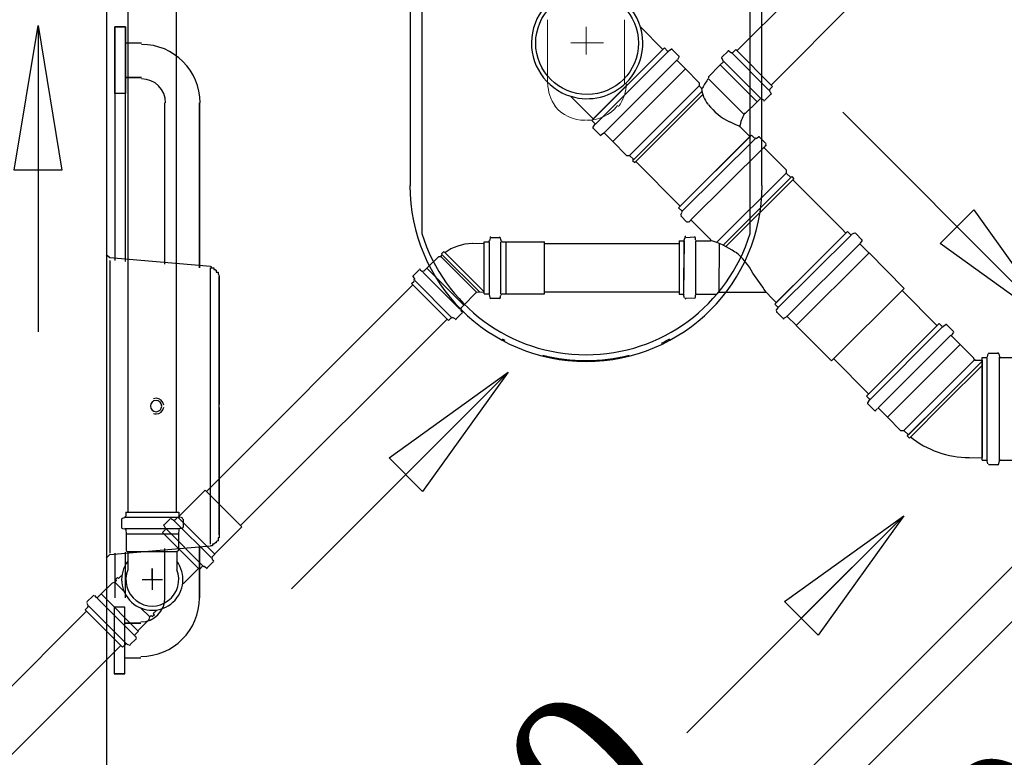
# Model space of a CAD drawing. Header units: millimetres. Extents: x 335 to 739279, y -1 to 84.
# Tile 75 of 244: x 377.46 to 378.82, y 20.92 to 21.94. Entities that reach past the tile are written whole.
import ezdxf

# ---------------------------------------------------------------- set-up
doc = ezdxf.new("R2010")
doc.units = ezdxf.units.MM
doc.header["$MEASUREMENT"] = 0
for name, color, linetype, lineweight in [('CV-Sentido tubo', 7, 'Continuous', 20), ('CV-Seção tubo', 1, 'Continuous', 30), ('Simbolos', 1, 'Continuous', 30), ('SIMBOLOS INT', 8, 'Continuous', 5), ('Simbolos_int', 1, 'Continuous', 30), ('TQ-Sentido tubo', 7, 'Continuous', 20), ('TQ-Seção tubo', 1, 'Continuous', 30), ('TQ-Textos tubo', 7, 'Continuous', 20)]:
    doc.layers.add(name, color=color, linetype=linetype, lineweight=lineweight)
doc.styles.add('TimesNewRoman', font='times.ttf')
doc.dimstyles.get("Standard").update_dxf_attribs({"dimtxt": 0.18, "dimasz": 0.18, "dimexe": 0.18, "dimexo": 0.0625, "dimgap": 0.09, "dimtad": 0, "dimtih": 1, "dimtoh": 1, "dimdec": 4, "dimzin": 0, "dimdsep": 46, "dimtxsty": 'Standard', "dimcen": 0.09, "dimadec": 0, "dimazin": 0, "dimtfac": 1, "dimtdec": 4, "dimtofl": 0, "dimtmove": 0, "dimatfit": 3, "dimfxl": 0, "dimtolj": 1, "dimtzin": 0, "dimarcsym": 0})

msp = doc.modelspace()

# ---------------------------------------------------------------- linework, layer by layer
at = {"color": 7}
for p, q in [((377.5798, 18.6629), (377.5798, 22.3109)), ((377.5908, 21.9329), (377.6058, 21.9329)), ((377.5908, 21.8409), (377.5908, 21.9329)), ((377.5908, 21.9329), (377.5908, 21.6099)), ((377.6058, 21.9329), (377.5908, 21.9329)), ((377.5908, 21.8409), (377.5908, 21.9329)), ((377.6058, 21.9329), (377.6058, 21.9109)), ((377.6058, 21.6089), (377.6058, 21.9329)), ((377.6058, 21.9329), (377.6058, 21.8409)), ((377.6058, 21.9109), (377.6278, 21.9109)), ((377.6058, 21.9109), (377.6278, 21.9109)), ((377.6058, 21.8629), (377.6058, 21.8409)), ((377.6278, 21.8629), (377.6058, 21.8629)), ((377.6058, 21.8629), (377.6278, 21.8629)), ((377.6058, 21.8409), (377.5908, 21.8409)), ((377.6058, 21.8409), (377.5908, 21.8409)), ((377.6598, 21.6049), (377.6598, 21.8279)), ((377.6598, 21.6049), (377.6598, 21.8279)), ((377.7078, 21.8279), (377.7078, 21.5999)), ((377.7078, 21.5999), (377.7078, 21.8279)), ((377.5838, 21.6139), (377.5788, 21.6179)), ((377.7228, 21.6019), (377.5838, 21.6139)), ((377.5838, 21.6099), (377.5838, 21.4089)), ((377.7228, 21.4089), (377.7228, 21.5999)), ((377.5838, 21.4089), (377.5838, 21.2059)), ((377.7228, 21.2179), (377.7228, 21.4089)), ((377.5838, 21.2039), (377.7228, 21.2159)), ((377.6598, 21.1439), (377.6598, 21.2119)), ((377.6598, 21.1439), (377.6598, 21.2119)), ((377.7078, 21.2159), (377.7078, 21.1439)), ((377.7078, 21.1439), (377.7078, 21.2159)), ((377.5788, 21.1989), (377.5838, 21.2039)), ((377.5908, 21.2059), (377.5908, 21.1439)), ((377.6058, 21.1439), (377.6058, 21.2069)), ((377.5898, 21.1309), (377.5898, 21.0389)), ((377.6048, 21.1309), (377.5898, 21.1309)), ((377.6048, 21.1309), (377.5898, 21.1309)), ((377.5898, 21.1309), (377.5898, 21.0389)), ((377.6048, 21.1089), (377.6048, 21.1309)), ((377.6048, 21.0389), (377.6048, 21.1309)), ((377.6268, 21.1089), (377.6048, 21.1089)), ((377.6048, 21.1089), (377.6268, 21.1089)), ((377.6048, 21.0609), (377.6268, 21.0609)), ((377.6048, 21.0389), (377.6048, 21.0609)), ((377.6048, 21.0609), (377.6268, 21.0609)), ((377.5898, 21.0389), (377.6048, 21.0389)), ((377.6048, 21.0389), (377.5898, 21.0389))]:
    msp.add_line(p, q, dxfattribs=at)
at = {"color": 8}
for p, q in [((377.9988, 22.1109), (377.9988, 21.7139)), ((378.4848, 21.7139), (378.4848, 22.1109)), ((378.0148, 21.9859), (378.0148, 21.6469)), ((378.4688, 21.6469), (378.4688, 21.9859))]:
    msp.add_line(p, q, dxfattribs=at)
at = {"color": 7}
for points in [[(377.7228, 21.6019), (377.7228, 21.6019), (377.7238, 21.6019), (377.7238, 21.6019), (377.7238, 21.5999), (377.7238, 21.5999), (377.7258, 21.5999), (377.7258, 21.5999), (377.7258, 21.5999), (377.7278, 21.5999), (377.7278, 21.5999), (377.7278, 21.5979), (377.7278, 21.5979), (377.7298, 21.5979), (377.7298, 21.5979), (377.7298, 21.5979), (377.7298, 21.5969), (377.7308, 21.5969), (377.7308, 21.5969), (377.7308, 21.5969), (377.7308, 21.5939), (377.7308, 21.5939), (377.7338, 21.5939), (377.7338, 21.5929), (377.7338, 21.5929), (377.7338, 21.5929), (377.7338, 21.5929), (377.7338, 21.5919), (377.7338, 21.5919), (377.7338, 21.5919), (377.7348, 21.5889), (377.7348, 21.5889), (377.7348, 21.5889), (377.7348, 21.5879), (377.7348, 21.5879), (377.7348, 21.5879)], [(377.7348, 21.4089), (377.7348, 21.4169), (377.7348, 21.4229), (377.7348, 21.4299), (377.7348, 21.4379), (377.7348, 21.4449), (377.7348, 21.4509), (377.7348, 21.4589), (377.7348, 21.4649), (377.7348, 21.4709), (377.7348, 21.4779), (377.7348, 21.4859), (377.7348, 21.4909), (377.7348, 21.4979), (377.7348, 21.5029), (377.7348, 21.5099), (377.7348, 21.5149), (377.7348, 21.5209), (377.7348, 21.5259), (377.7348, 21.5309), (377.7348, 21.5369), (377.7348, 21.5419), (377.7348, 21.5469), (377.7348, 21.5509), (377.7348, 21.5549), (377.7348, 21.5609), (377.7348, 21.5629), (377.7348, 21.5669), (377.7348, 21.5709), (377.7348, 21.5729), (377.7348, 21.5769), (377.7348, 21.5779), (377.7348, 21.5789), (377.7348, 21.5819), (377.7348, 21.5819), (377.7348, 21.5839), (377.7348, 21.5859), (377.7348, 21.5859), (377.7348, 21.5879), (377.7348, 21.5879), (377.7348, 21.5879)], [(377.7348, 21.5879), (377.7348, 21.5879), (377.7348, 21.5859), (377.7348, 21.5859), (377.7348, 21.5839), (377.7348, 21.5839), (377.7348, 21.5819), (377.7348, 21.5819), (377.7348, 21.5789), (377.7348, 21.5769), (377.7348, 21.5739), (377.7348, 21.5709), (377.7348, 21.5669), (377.7348, 21.5629), (377.7348, 21.5609), (377.7348, 21.5569), (377.7348, 21.5529), (377.7348, 21.5469), (377.7348, 21.5449), (377.7348, 21.5389), (377.7348, 21.5339), (377.7348, 21.5289), (377.7348, 21.5229), (377.7348, 21.5179), (377.7348, 21.5129), (377.7348, 21.5049), (377.7348, 21.4989), (377.7348, 21.4929), (377.7348, 21.4869), (377.7348, 21.4809), (377.7348, 21.4729), (377.7348, 21.4669), (377.7348, 21.4609), (377.7348, 21.4539), (377.7348, 21.4459), (377.7348, 21.4389), (377.7348, 21.4329), (377.7348, 21.4249), (377.7348, 21.4179), (377.7348, 21.4109)], [(377.7348, 21.2309), (377.7348, 21.2309), (377.7348, 21.2309), (377.7348, 21.2319), (377.7348, 21.2319), (377.7348, 21.2339), (377.7348, 21.2359), (377.7348, 21.2379), (377.7348, 21.2389), (377.7348, 21.2419), (377.7348, 21.2439), (377.7348, 21.2469), (377.7348, 21.2499), (377.7348, 21.2539), (377.7348, 21.2579), (377.7348, 21.2599), (377.7348, 21.2659), (377.7348, 21.2699), (377.7348, 21.2749), (377.7348, 21.2799), (377.7348, 21.2839), (377.7348, 21.2899), (377.7348, 21.2949), (377.7348, 21.3019), (377.7348, 21.3069), (377.7348, 21.3119), (377.7348, 21.3189), (377.7348, 21.3239), (377.7348, 21.3319), (377.7348, 21.3379), (377.7348, 21.3439), (377.7348, 21.3509), (377.7348, 21.3589), (377.7348, 21.3659), (377.7348, 21.3719), (377.7348, 21.3799), (377.7348, 21.3859), (377.7348, 21.3929), (377.7348, 21.4009), (377.7348, 21.4069), (377.7348, 21.4089)], [(377.7348, 21.4069), (377.7348, 21.4019), (377.7348, 21.3949), (377.7348, 21.3869), (377.7348, 21.3819), (377.7348, 21.3749), (377.7348, 21.3669), (377.7348, 21.3599), (377.7348, 21.3539), (377.7348, 21.3459), (377.7348, 21.3389), (377.7348, 21.3339), (377.7348, 21.3269), (377.7348, 21.3219), (377.7348, 21.3139), (377.7348, 21.3079), (377.7348, 21.3019), (377.7348, 21.2959), (377.7348, 21.2909), (377.7348, 21.2859), (377.7348, 21.2799), (377.7348, 21.2759), (377.7348, 21.2709), (377.7348, 21.2659), (377.7348, 21.2629), (377.7348, 21.2589), (377.7348, 21.2549), (377.7348, 21.2519), (377.7348, 21.2479), (377.7348, 21.2439), (377.7348, 21.2429), (377.7348, 21.2389), (377.7348, 21.2379), (377.7348, 21.2359), (377.7348, 21.2339), (377.7348, 21.2319), (377.7348, 21.2319), (377.7348, 21.2309), (377.7348, 21.2309), (377.7348, 21.2309), (377.7348, 21.2309)], [(377.7348, 21.2309), (377.7348, 21.2309), (377.7348, 21.2279), (377.7348, 21.2279), (377.7348, 21.2279), (377.7348, 21.2269), (377.7338, 21.2269), (377.7338, 21.2269), (377.7338, 21.2259), (377.7338, 21.2259), (377.7338, 21.2259), (377.7338, 21.2229), (377.7338, 21.2229), (377.7338, 21.2229), (377.7308, 21.2219), (377.7308, 21.2219), (377.7308, 21.2219), (377.7308, 21.2219), (377.7308, 21.2199), (377.7298, 21.2199), (377.7298, 21.2199), (377.7298, 21.2199), (377.7298, 21.2199), (377.7278, 21.2179), (377.7278, 21.2179), (377.7278, 21.2179), (377.7278, 21.2179), (377.7258, 21.2179), (377.7258, 21.2159), (377.7258, 21.2159), (377.7238, 21.2159), (377.7238, 21.2159), (377.7238, 21.2159), (377.7238, 21.2159), (377.7228, 21.2159), (377.7228, 21.2159)]]:
    msp.add_lwpolyline(points, dxfattribs=at)
for centre, radius, start, end in [((377.6278, 21.8279), 0.0809, 0, 90), ((377.6278, 21.8279), 0.0809, 0, 90), ((377.6278, 21.8279), 0.0332, 0, 90), ((377.6278, 21.8279), 0.0332, 0, 90), ((377.6478, 21.4089), 0.00782, 90, 270), ((377.6478, 21.4089), 0.0108, 90, 109.947), ((377.6478, 21.4089), 0.0108, 7.8969, 90), ((377.6478, 21.4089), 0.00782, 270, 90), ((377.6478, 21.4089), 0.0108, 250.053, 270), ((377.6478, 21.4089), 0.0108, 270, 352.103), ((377.6268, 21.1439), 0.0809, 270, 0), ((377.6268, 21.1439), 0.0332, 270, 0), ((377.6268, 21.1439), 0.0809, 270, 0), ((377.6268, 21.1439), 0.0332, 270, 0)]:
    msp.add_arc(centre, radius, start, end, dxfattribs=at)
at = {"color": 8}
for centre, radius, start, end in [((378.2418, 21.7139), 0.2433, 180, 0), ((378.2418, 21.7169), 0.2371, 197.022, 342.978), ((378.2418, 21.7089), 0.2371, 240.809, 241.747), ((378.2418, 21.7089), 0.2371, 296.159, 299.191), ((378.2418, 21.7089), 0.2371, 255.404, 284.596)]:
    msp.add_arc(centre, radius, start, end, dxfattribs=at)
at = {"layer": 'CV-Seção tubo'}
for p, q in [((377.6093, 21.2624), (377.6093, 21.9851)), ((377.676, 21.2624), (377.676, 21.9851))]:
    msp.add_line(p, q, dxfattribs=at)
at = {"layer": 'Simbolos'}
for p, q in [((378.3169, 21.9331), (378.3479, 21.9019)), ((378.2497, 21.8036), (378.3503, 21.9038)), ((378.3503, 21.9038), (378.3545, 21.8996)), ((378.3595, 21.9017), (378.356, 21.8996)), ((378.3609, 21.9017), (378.3701, 21.8925)), ((378.4486, 21.9015), (378.4443, 21.8973)), ((378.4486, 21.9015), (378.4994, 21.8506)), ((378.3701, 21.8911), (378.368, 21.8875)), ((378.438, 21.8994), (378.4295, 21.891)), ((378.4295, 21.8896), (378.4309, 21.8867)), ((378.4394, 21.8994), (378.4429, 21.8973)), ((378.368, 21.8861), (378.3793, 21.8748)), ((378.3793, 21.8748), (378.3983, 21.8557)), ((378.4273, 21.8804), (378.4111, 21.8641)), ((378.4316, 21.8846), (378.4273, 21.8804)), ((378.4273, 21.8804), (378.4782, 21.8294)), ((378.4111, 21.8641), (378.4111, 21.8627)), ((378.3983, 21.8557), (378.3983, 21.8514)), ((378.3983, 21.8514), (378.4011, 21.8486)), ((378.4994, 21.8506), (378.4952, 21.8463)), ((378.2206, 21.8371), (378.2516, 21.8059)), ((378.4824, 21.8336), (378.4782, 21.8294)), ((378.4973, 21.84), (378.4888, 21.8315)), ((378.4973, 21.8414), (378.4952, 21.8449)), ((378.4782, 21.8294), (378.4619, 21.8131)), ((378.4874, 21.8315), (378.4846, 21.8329)), ((378.4619, 21.8131), (378.4605, 21.8131)), ((378.2497, 21.8036), (378.254, 21.7993)), ((378.2519, 21.7944), (378.254, 21.7979)), ((378.2519, 21.7929), (378.261, 21.7837)), ((378.4548, 21.7948), (378.4682, 21.7813)), ((378.2624, 21.7837), (378.266, 21.7859)), ((378.2674, 21.7859), (378.2787, 21.7745)), ((378.4704, 21.7834), (378.3698, 21.6831)), ((378.4704, 21.7834), (378.4746, 21.7791)), ((378.4803, 21.7805), (378.4767, 21.7784)), ((378.4817, 21.7805), (378.4902, 21.772)), ((378.2787, 21.7745), (378.2978, 21.7554)), ((378.4753, 21.7784), (378.3748, 21.6782)), ((378.4873, 21.7664), (378.3868, 21.6661)), ((378.488, 21.7657), (378.5184, 21.7352)), ((378.4909, 21.7699), (378.4887, 21.7678)), ((378.2978, 21.7554), (378.302, 21.7554)), ((378.302, 21.7554), (378.3077, 21.7497)), ((378.3077, 21.7497), (378.3062, 21.7483)), ((378.3062, 21.7483), (378.3091, 21.7455)), ((378.3105, 21.7469), (378.3091, 21.7455)), ((378.3105, 21.7469), (378.3719, 21.6853)), ((378.4228, 21.6357), (378.5184, 21.731)), ((378.4313, 21.6314), (378.5247, 21.7246)), ((378.5184, 21.7352), (378.5184, 21.731)), ((378.5184, 21.7352), (378.5184, 21.731)), ((378.5184, 21.731), (378.5247, 21.7246)), ((378.5247, 21.7246), (378.5262, 21.726)), ((378.5262, 21.726), (378.529, 21.7232)), ((378.4355, 21.63), (378.5276, 21.7218)), ((378.5276, 21.7218), (378.529, 21.7232)), ((378.5276, 21.7218), (378.5953, 21.6538)), ((378.3698, 21.6831), (378.3741, 21.6789)), ((378.3726, 21.6732), (378.3748, 21.6768)), ((378.3726, 21.6718), (378.3811, 21.6633)), ((378.3839, 21.6633), (378.3861, 21.6654)), ((378.3875, 21.6654), (378.4136, 21.6392)), ((378.5026, 21.55), (378.6031, 21.6503)), ((378.5528, 21.6001), (378.601, 21.6481)), ((378.601, 21.6481), (378.5953, 21.6538)), ((378.6031, 21.6503), (378.6074, 21.646)), ((378.6123, 21.6481), (378.6088, 21.646)), ((378.6144, 21.6474), (378.6229, 21.6389)), ((378.085, 21.6341), (378.1013, 21.6334)), ((378.1013, 21.5641), (378.1013, 21.6361)), ((378.1013, 21.6361), (378.1073, 21.6361)), ((378.1093, 21.6411), (378.1083, 21.6371)), ((378.1103, 21.6421), (378.1223, 21.6421)), ((378.1233, 21.6411), (378.1243, 21.6381)), ((378.1253, 21.6361), (378.1313, 21.6361)), ((378.1313, 21.6361), (378.1323, 21.6361)), ((378.1323, 21.6361), (378.1843, 21.6361)), ((378.3705, 21.6372), (378.3703, 21.5636)), ((378.3705, 21.6372), (378.3761, 21.6372)), ((378.3775, 21.6372), (378.3767, 21.5643)), ((378.3768, 21.6364), (378.3767, 21.5643)), ((378.3782, 21.6421), (378.3768, 21.6379)), ((378.3797, 21.6421), (378.3917, 21.6428)), ((378.3931, 21.6371), (378.393, 21.5636)), ((378.3931, 21.6371), (378.393, 21.565)), ((378.3931, 21.6385), (378.3931, 21.6414)), ((378.3945, 21.6371), (378.4129, 21.6371)), ((378.4256, 21.6343), (378.4255, 21.5664)), ((378.4256, 21.6343), (378.4255, 21.5664)), ((378.6229, 21.6375), (378.6208, 21.634)), ((378.6208, 21.6325), (378.6321, 21.6212)), ((378.0221, 21.5994), (378.0383, 21.6157)), ((378.0383, 21.6157), (378.0412, 21.6157)), ((378.0412, 21.6157), (378.0433, 21.6178)), ((378.0426, 21.6199), (378.0447, 21.622)), ((378.0433, 21.6178), (378.0426, 21.6199)), ((378.0468, 21.6213), (378.0447, 21.622)), ((378.6321, 21.6212), (378.6328, 21.6205)), ((378.6328, 21.6205), (378.6815, 21.5716)), ((378.003, 21.5888), (378.0115, 21.5973)), ((378.0129, 21.5973), (378.015, 21.5952)), ((378.0178, 21.5952), (378.0221, 21.5994)), ((378.5528, 21.6001), (378.5047, 21.5521)), ((378.0008, 21.5782), (378.0044, 21.5817)), ((378.0008, 21.5782), (378.0518, 21.5273)), ((378.003, 21.5874), (378.0051, 21.5839)), ((378.073, 21.5485), (378.0892, 21.5648)), ((378.0907, 21.5662), (378.1013, 21.5669)), ((378.1013, 21.5641), (378.1073, 21.5641)), ((378.1093, 21.5591), (378.1083, 21.5631)), ((378.1233, 21.5591), (378.1243, 21.5621)), ((378.1253, 21.5641), (378.1313, 21.5641)), ((378.1313, 21.5641), (378.1323, 21.5641)), ((378.1323, 21.5641), (378.1843, 21.5641)), ((378.3703, 21.5636), (378.376, 21.5636)), ((378.3781, 21.5587), (378.3767, 21.5629)), ((378.393, 21.5593), (378.393, 21.5622)), ((378.3944, 21.5636), (378.4227, 21.5635)), ((378.4227, 21.5635), (378.4255, 21.5664)), ((378.4255, 21.5664), (378.4906, 21.5663)), ((378.4906, 21.5663), (378.499, 21.5578)), ((378.0687, 21.5443), (378.073, 21.5485)), ((378.1103, 21.5581), (378.1223, 21.5581)), ((378.3795, 21.5587), (378.3916, 21.5579)), ((378.5047, 21.5521), (378.499, 21.5578)), ((378.5026, 21.55), (378.5068, 21.5457)), ((378.0624, 21.5294), (378.0709, 21.5379)), ((378.0709, 21.5393), (378.0687, 21.5414)), ((378.5047, 21.5408), (378.5068, 21.5443)), ((378.5054, 21.5387), (378.5138, 21.5302)), ((378.0518, 21.5273), (378.0553, 21.5308)), ((378.061, 21.5294), (378.0574, 21.5315)), ((378.5153, 21.5302), (378.5188, 21.5323)), ((378.5202, 21.5323), (378.5315, 21.521)), ((378.5315, 21.521), (378.5322, 21.5202)), ((378.6292, 21.4228), (378.7296, 21.5232)), ((378.7296, 21.5232), (378.7338, 21.519)), ((378.7388, 21.5211), (378.7352, 21.519)), ((378.7402, 21.5211), (378.7494, 21.5119)), ((378.5322, 21.5202), (378.5809, 21.4714)), ((378.7494, 21.5105), (378.7466, 21.5076)), ((378.7473, 21.5055), (378.7586, 21.4942)), ((378.7586, 21.4942), (378.777, 21.4758)), ((378.797, 21.4811), (378.796, 21.4771)), ((378.799, 21.4821), (378.811, 21.4821)), ((378.812, 21.4811), (378.813, 21.4771)), ((378.777, 21.4758), (378.777, 21.4744)), ((378.7791, 21.4723), (378.789, 21.4723)), ((378.789, 21.3341), (378.789, 21.4761)), ((378.789, 21.4761), (378.795, 21.4761)), ((378.814, 21.4761), (378.83, 21.4761)), ((378.6292, 21.4228), (378.6334, 21.4186)), ((378.6313, 21.4136), (378.6334, 21.4171)), ((378.6313, 21.4122), (378.6405, 21.403)), ((378.6872, 21.3691), (378.7352, 21.4171)), ((378.6419, 21.403), (378.6447, 21.4058)), ((378.6469, 21.4051), (378.6582, 21.3938)), ((378.6582, 21.3938), (378.6765, 21.3754)), ((378.6765, 21.3754), (378.6808, 21.3754)), ((378.6808, 21.3754), (378.6872, 21.3691)), ((378.6872, 21.3691), (378.6857, 21.3676)), ((378.6857, 21.3676), (378.6886, 21.3648)), ((378.69, 21.3662), (378.6886, 21.3648)), ((378.7713, 21.3372), (378.789, 21.3379)), ((378.789, 21.3341), (378.795, 21.3341)), ((378.797, 21.3291), (378.796, 21.3331)), ((378.812, 21.3291), (378.813, 21.3331)), ((378.814, 21.3341), (378.83, 21.3341)), ((378.799, 21.3281), (378.811, 21.3281)), ((377.6787, 21.256), (377.7155, 21.2928)), ((377.6059, 21.2624), (377.6794, 21.2624)), ((377.6059, 21.2624), (377.6059, 21.2568)), ((377.6794, 21.2624), (377.6794, 21.2568)), ((377.6002, 21.2525), (377.6002, 21.2412)), ((377.6016, 21.2539), (377.6059, 21.2553)), ((377.6589, 21.2447), (377.6674, 21.2532)), ((377.6688, 21.2532), (377.6716, 21.2518)), ((377.6737, 21.2511), (377.678, 21.2553)), ((377.678, 21.2553), (377.6787, 21.256)), ((377.6843, 21.2546), (377.6808, 21.2553)), ((377.6851, 21.2525), (377.6851, 21.2412)), ((377.6016, 21.2398), (377.6051, 21.2391)), ((377.6059, 21.2384), (377.6066, 21.232)), ((377.6568, 21.2341), (377.661, 21.2384)), ((377.6589, 21.2433), (377.661, 21.2398)), ((377.6794, 21.2384), (377.6787, 21.232)), ((377.6836, 21.2398), (377.6808, 21.2398)), ((377.7296, 21.2051), (377.7664, 21.2419)), ((377.6066, 21.232), (377.6066, 21.2094)), ((377.7077, 21.1832), (377.6568, 21.2341)), ((377.6787, 21.232), (377.6787, 21.2094)), ((377.6066, 21.2094), (377.6087, 21.2073)), ((377.6787, 21.2094), (377.6766, 21.2073)), ((377.6087, 21.2073), (377.6087, 21.1832)), ((377.6766, 21.2073), (377.6766, 21.1832)), ((377.7247, 21.2002), (377.7289, 21.2044)), ((377.7268, 21.1952), (377.7254, 21.1981)), ((377.7289, 21.2044), (377.7296, 21.2051)), ((377.6851, 21.1634), (377.7063, 21.1846)), ((377.7077, 21.1832), (377.7119, 21.1875)), ((377.7169, 21.1853), (377.7133, 21.1875)), ((377.7183, 21.1853), (377.7268, 21.1938)), ((377.591, 21.1655), (377.5931, 21.1677)), ((377.5917, 21.1691), (377.5945, 21.1719)), ((377.5931, 21.1677), (377.5917, 21.1691)), ((377.596, 21.1705), (377.5945, 21.1719)), ((377.596, 21.1705), (377.6002, 21.1747)), ((377.5719, 21.1493), (377.5875, 21.1648)), ((377.5875, 21.1648), (377.591, 21.1655)), ((377.5528, 21.1387), (377.5606, 21.1464)), ((377.5627, 21.1472), (377.5648, 21.145)), ((377.567, 21.1443), (377.5719, 21.1493)), ((377.55, 21.1274), (377.5542, 21.1316)), ((377.6016, 21.0757), (377.55, 21.1274)), ((377.5521, 21.1365), (377.5542, 21.133)), ((377.644, 21.1224), (377.6483, 21.1266)), ((377.6228, 21.0984), (377.6384, 21.1139)), ((377.6384, 21.1139), (377.6391, 21.1175)), ((377.6391, 21.1175), (377.6412, 21.1196)), ((377.6412, 21.1196), (377.6426, 21.1182)), ((377.6426, 21.1182), (377.6455, 21.121)), ((377.644, 21.1224), (377.6455, 21.121)), ((377.6122, 21.0793), (377.62, 21.087)), ((377.6186, 21.0927), (377.6235, 21.0977)), ((377.6207, 21.0892), (377.6186, 21.0913)), ((377.6235, 21.0977), (377.6228, 21.0984)), ((377.6016, 21.0757), (377.6059, 21.08)), ((377.6101, 21.0786), (377.6073, 21.08))]:
    msp.add_line(p, q, dxfattribs=at)
for centre, radius, start, end in [((378.2433, 21.9106), 0.0769, 16.6998, 253.13), ((378.2433, 21.9106), 0.0769, 253.13, 16.6998), ((378.3602, 21.901), 0.00133, 44.9148, 119.915), ((378.3553, 21.9003), 0.00133, 224.915, 299.915), ((378.3687, 21.8868), 0.00133, 139.915, 224.915), ((378.3694, 21.8918), 0.00133, 319.915, 44.9148), ((378.4302, 21.8903), 0.00133, 134.915, 219.915), ((378.4387, 21.8987), 0.00133, 59.9148, 134.915), ((378.4429, 21.8987), 0.00133, 239.915, 314.915), ((378.4302, 21.886), 0.00133, 314.915, 39.9148), ((378.529, 21.7784), 0.1445, 144.745, 150.947), ((378.4018, 21.8493), 0.00133, 224.915, 330.947), ((378.4429, 21.8521), 0.0418, 185.359, 218.469), ((378.4838, 21.8322), 0.00133, 49.9148, 134.915), ((378.4966, 21.8449), 0.00133, 134.915, 209.915), ((378.4966, 21.8407), 0.00133, 314.915, 29.9148), ((378.4811, 21.8817), 0.0899, 218.469, 242.782), ((378.4881, 21.8322), 0.00133, 229.915, 314.915), ((378.529, 21.7784), 0.0769, 153.503, 167.13), ((378.2526, 21.7937), 0.00133, 149.915, 224.915), ((378.2533, 21.7986), 0.00133, 329.915, 44.9148), ((378.5052, 21.9283), 0.142, 242.782, 249.037), ((378.4555, 21.7955), 0.00133, 167.13, 224.915), ((378.2617, 21.7844), 0.00133, 224.915, 309.915), ((378.2667, 21.7851), 0.00133, 44.9148, 129.915), ((378.476, 21.7806), 0.00133, 224.915, 299.915), ((378.481, 21.7798), 0.00133, 44.9149, 119.915), ((378.4894, 21.7671), 0.00133, 139.915, 224.915), ((378.4894, 21.7713), 0.00133, 319.915, 44.9149), ((378.374, 21.6732), 0.00133, 149.915, 224.915), ((378.3733, 21.6782), 0.00133, 329.915, 44.9149), ((378.3825, 21.6647), 0.00133, 224.915, 309.915), ((378.3868, 21.6647), 0.00133, 44.9149, 129.915), ((378.3797, 21.6421), 0.00133, 89.9147, 164.915), ((378.6081, 21.6467), 0.00133, 224.915, 299.915), ((378.6137, 21.6467), 0.00133, 44.9148, 119.915), ((378.085, 21.5704), 0.0631, 90.4442, 127.398), ((378.1073, 21.6381), 0.00133, 270, 345), ((378.1103, 21.6411), 0.00133, 90, 165), ((378.1223, 21.6411), 0.00133, 5, 90), ((378.1253, 21.6381), 0.00133, 185, 270), ((378.3761, 21.6386), 0.00133, 269.915, 344.915), ((378.3917, 21.6414), 0.00133, 4.9149, 89.9147), ((378.3945, 21.6385), 0.00133, 184.915, 269.915), ((378.4129, 21.6385), 0.00133, 269.915, 44.9149), ((378.388, 21.5389), 0.102, 54.3658, 75.4073), ((378.6215, 21.6333), 0.00133, 139.915, 224.915), ((378.6222, 21.6382), 0.00133, 319.915, 44.9148), ((378.3922, 21.5516), 0.0899, 27.0479, 51.3603), ((378.0037, 21.5881), 0.00133, 135, 210), ((378.0122, 21.5966), 0.00133, 49.9999, 135), ((378.0164, 21.5966), 0.00133, 230, 315), ((378.0029, 21.2481), 0.5823, 33.1839, 36.2717), ((378.003, 21.5832), 0.00133, 315, 30), ((378.0907, 21.5648), 0.00133, 89.9999, 180), ((378.1073, 21.5621), 0.00133, 15, 90), ((378.1253, 21.5621), 0.00133, 90, 175), ((378.376, 21.5622), 0.00133, 14.9145, 89.9147), ((378.3944, 21.5622), 0.00133, 89.9147, 174.915), ((378.4899, 21.5656), 0.00133, 44.9149, 100.647), ((378.1103, 21.5591), 0.00133, 195, 270), ((378.1223, 21.5591), 0.00133, 270, 355), ((378.3795, 21.5587), 0.00133, 194.915, 269.915), ((378.3916, 21.5594), 0.00133, 269.916, 354.915), ((378.0701, 21.5428), 0.00133, 135, 220), ((378.0701, 21.5386), 0.00133, 315, 40.0001), ((378.5061, 21.5394), 0.00133, 149.915, 224.915), ((378.5061, 21.545), 0.00133, 329.915, 44.9148), ((378.0567, 21.5294), 0.00133, 60, 135), ((378.0617, 21.5301), 0.00133, 240, 315), ((378.5145, 21.5309), 0.00133, 224.915, 309.915), ((378.5195, 21.5316), 0.00133, 44.9148, 129.915), ((378.7395, 21.5204), 0.00133, 45, 120), ((378.7345, 21.5197), 0.00133, 225, 300), ((378.748, 21.5062), 0.00133, 140, 225), ((378.7487, 21.5112), 0.00133, 320, 45), ((378.799, 21.4811), 0.00133, 90, 165), ((378.811, 21.4811), 0.00133, 5, 90), ((378.7791, 21.4751), 0.002, 180, 270), ((378.795, 21.4771), 0.00133, 270, 345), ((378.814, 21.4771), 0.00133, 185, 270), ((378.632, 21.4129), 0.00133, 150, 225), ((378.6327, 21.4178), 0.00133, 330, 45), ((378.6412, 21.4037), 0.00133, 225, 310), ((378.6461, 21.4044), 0.00133, 45, 130), ((378.7713, 21.4673), 0.1296, 231.099, 270), ((378.795, 21.3331), 0.00133, 15, 90), ((378.814, 21.3331), 0.00133, 90, 175), ((378.799, 21.3291), 0.00133, 195, 270), ((378.811, 21.3291), 0.00133, 270, 355), ((377.6016, 21.2525), 0.00133, 105, 180), ((377.6044, 21.2568), 0.00133, 285, 0), ((377.6681, 21.2525), 0.00133, 49.9998, 135), ((377.6723, 21.2525), 0.00133, 230, 315), ((377.6808, 21.2568), 0.00133, 180, 255), ((377.6836, 21.2525), 0.00133, 0, 75), ((377.6016, 21.2412), 0.00133, 180, 265), ((377.6044, 21.2384), 0.00133, 0, 85), ((377.6596, 21.244), 0.00133, 135, 210), ((377.6596, 21.2398), 0.00133, 315, 29.9998), ((377.6808, 21.2384), 0.00133, 95, 180), ((377.6836, 21.2412), 0.00133, 275, 0), ((377.7261, 21.1988), 0.00133, 135, 220), ((377.7261, 21.1945), 0.00133, 315, 39.9998), ((377.6426, 21.1691), 0.0365, 157.953, 22.0474), ((377.7133, 21.186), 0.00133, 59.9998, 135), ((377.7176, 21.186), 0.00133, 240, 315), ((377.5613, 21.1457), 0.00133, 50, 135), ((377.5656, 21.1457), 0.00133, 230, 315), ((377.5535, 21.138), 0.00133, 135, 210), ((377.5528, 21.133), 0.00133, 315, 30), ((377.6193, 21.092), 0.00133, 135, 220), ((377.6193, 21.0878), 0.00133, 315, 40), ((377.6066, 21.0793), 0.00133, 60, 135), ((377.6115, 21.08), 0.00133, 240, 315)]:
    msp.add_arc(centre, radius, start, end, dxfattribs=at)
at = {"layer": 'SIMBOLOS INT', "linetype": 'Continuous'}
for p, q in [((378.1888, 21.9429), (378.1888, 21.8549)), ((378.2948, 21.8549), (378.2948, 21.9429))]:
    msp.add_line(p, q, dxfattribs=at)
at = {"layer": 'SIMBOLOS INT'}
for p, q in [((378.2418, 21.9109), (378.2418, 21.9329)), ((378.2418, 21.9109), (378.2208, 21.9109)), ((378.2208, 21.9109), (378.2658, 21.9109)), ((378.2418, 21.9109), (378.2418, 21.8949))]:
    msp.add_line(p, q, dxfattribs=at)
at = {"layer": 'SIMBOLOS INT', "linetype": 'Continuous'}
for centre, radius, start, end in [((378.2418, 21.8549), 0.0527, 179.758, 217.112), ((378.2448, 21.8549), 0.0527, 322.888, 0.242), ((378.2388, 21.8549), 0.0508, 217.251, 272.519), ((378.2448, 21.8549), 0.0508, 267.481, 322.749)]:
    msp.add_arc(centre, radius, start, end, dxfattribs=at)
at = {"layer": 'Simbolos_int'}
for p, q in [((378.2516, 21.8059), (378.3479, 21.9019)), ((378.2547, 21.7986), (378.3552, 21.8989)), ((378.4436, 21.8966), (378.4945, 21.8456)), ((378.2667, 21.7866), (378.3673, 21.8868)), ((378.2787, 21.7745), (378.3793, 21.8748)), ((378.4273, 21.8804), (378.4782, 21.8294)), ((378.4323, 21.8853), (378.4831, 21.8343)), ((378.4111, 21.8613), (378.4598, 21.8124)), ((378.302, 21.7554), (378.3983, 21.8514)), ((378.3077, 21.7497), (378.4025, 21.8443)), ((378.3105, 21.7469), (378.4032, 21.8394)), ((378.3719, 21.6853), (378.4682, 21.7813)), ((378.5075, 21.545), (378.6081, 21.6453)), ((378.1013, 21.5669), (378.1013, 21.6334)), ((378.1083, 21.5641), (378.1083, 21.6361)), ((378.1243, 21.5641), (378.1243, 21.6361)), ((378.1313, 21.5641), (378.1313, 21.6361)), ((378.1843, 21.5641), (378.1843, 21.6361)), ((378.5195, 21.533), (378.6201, 21.6333)), ((378.0412, 21.6157), (378.0907, 21.5662)), ((378.0433, 21.6178), (378.0949, 21.5662)), ((378.0468, 21.6213), (378.1013, 21.5669)), ((378.5322, 21.5202), (378.6328, 21.6205)), ((378.0164, 21.5938), (378.0673, 21.5428)), ((378.0221, 21.5994), (378.073, 21.5485)), ((378.0051, 21.5824), (378.056, 21.5315)), ((378.5809, 21.4714), (378.6815, 21.5716)), ((378.6341, 21.4178), (378.7345, 21.5183)), ((378.6454, 21.4065), (378.7458, 21.5069)), ((378.6582, 21.3938), (378.7586, 21.4942)), ((378.6808, 21.3754), (378.7784, 21.473)), ((378.7883, 21.4702), (378.7352, 21.4171)), ((378.7854, 21.4673), (378.7352, 21.4171)), ((378.789, 21.4723), (378.789, 21.3379)), ((378.796, 21.3341), (378.796, 21.4761)), ((378.813, 21.3341), (378.813, 21.4761)), ((378.789, 21.4652), (378.7381, 21.4143)), ((378.6857, 21.3676), (378.7352, 21.4171)), ((378.6886, 21.3648), (378.7381, 21.4143)), ((377.7664, 21.2419), (377.7155, 21.2928)), ((377.6059, 21.2553), (377.6794, 21.2553)), ((377.7239, 21.1995), (377.673, 21.2504)), ((377.7289, 21.2044), (377.678, 21.2553)), ((377.6059, 21.2398), (377.6794, 21.2398)), ((377.7126, 21.1882), (377.6617, 21.2391)), ((377.6787, 21.232), (377.6066, 21.232)), ((377.7063, 21.1846), (377.6787, 21.2122)), ((377.6766, 21.2073), (377.6087, 21.2073)), ((377.6426, 21.1691), (377.6426, 21.1846)), ((377.6426, 21.1846), (377.6426, 21.1549)), ((377.6285, 21.1691), (377.6568, 21.1691)), ((377.591, 21.1655), (377.6037, 21.1528)), ((377.6179, 21.092), (377.5663, 21.1436)), ((377.6228, 21.0984), (377.5719, 21.1493)), ((377.6066, 21.0807), (377.5549, 21.1323)), ((377.6391, 21.1175), (377.6264, 21.1302))]:
    msp.add_line(p, q, dxfattribs=at)
msp.add_circle((378.2433, 21.9106), 0.071, dxfattribs=at)
msp.add_arc((377.6426, 21.1691), 0.0424, 142.861, 37.1393, dxfattribs=at)
at = {"layer": 'TQ-Seção tubo'}
for p, q in [((378.5669, 22.0164), (378.4503, 21.8998)), ((377.5308, 19.8873), (379.6165, 21.9729)), ((378.6141, 21.9693), (378.4974, 21.8526)), ((377.5685, 19.8496), (379.6542, 21.9352)), ((378.347, 21.901), (378.3472, 21.9008)), ((378.2526, 21.8069), (378.2528, 21.8066)), ((378.4673, 21.7804), (378.4673, 21.7803)), ((378.3728, 21.6862), (378.3729, 21.6862)), ((378.1843, 21.6335), (378.3704, 21.6335)), ((377.7174, 21.2909), (378.0027, 21.5763)), ((378.1843, 21.5668), (378.3704, 21.5668)), ((378.6784, 21.5686), (378.7267, 21.5202)), ((377.7645, 21.2438), (378.0499, 21.5292)), ((378.584, 21.4744), (378.6323, 21.426)), ((377.297, 20.8706), (377.5519, 21.1255)), ((377.3441, 20.8234), (377.599, 21.0783))]:
    msp.add_line(p, q, dxfattribs=at)

# ---------------------------------------------------------------- texts
at = {"layer": 'TQ-Textos tubo', "char_height": 0.2118, "rotation": 45.0001, "line_spacing_factor": 0.798, "style": 'TimesNewRoman'}
for s, insert, width, attachment_point in [('i=2.0%', (378.8304, 20.6623), 1.74329, 8), ('ø40', (378.0426, 20.537), 0.896301, 7)]:
    msp.add_mtext(s, dxfattribs=dict(at, insert=insert, width=width, attachment_point=attachment_point))

# ---------------------------------------------------------------- leaders
at = {"layer": 'CV-Sentido tubo'}
msp.add_leader([(377.4847, 21.935), (377.4847, 21.5114)], dimstyle='Standard', override={"dimasz": 0.2, "dimldrblk": 'CLOSED'}, dxfattribs=at)
at = {"layer": 'TQ-Sentido tubo'}
for points in [[(378.8955, 21.5153), (378.5965, 21.8153)], [(378.1343, 21.4557), (377.8348, 21.1562)], [(378.6807, 21.2571), (378.3811, 20.9575)]]:
    msp.add_leader(points, dimstyle='Standard', override={"dimasz": 0.2, "dimldrblk": 'CLOSED'}, dxfattribs=at)

doc.saveas('drawing.dxf')
